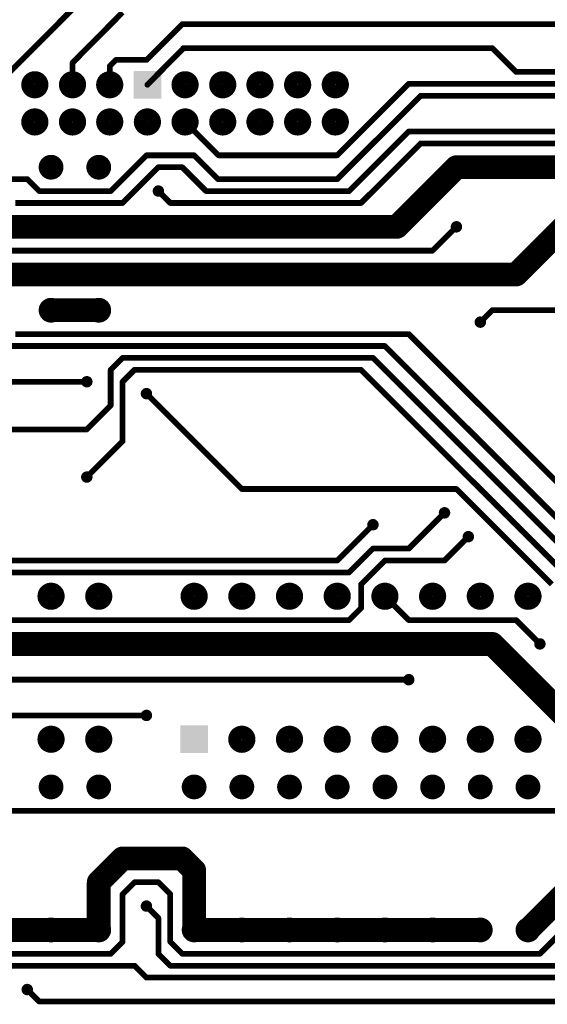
# Model space of a CAD drawing. Extents: x 0.24 to 7.39, y 0.21 to 4.62.
# Tile 2 of 33: x 1.98 to 3.09, y 0.21 to 2.28. Entities that reach past the tile are written whole.
import ezdxf

# ---------------------------------------------------------------- set-up
doc = ezdxf.new("R2010")
doc.units = 0

msp = doc.modelspace()

# ---------------------------------------------------------------- linework, layer by layer
at = {"layer": 'TOP'}
for points, const_width in [([(2.184, 2.396), (1.933, 2.144)], 0.012), ([(2.091, 2.19), (2.196, 2.296)], 0.012), ([(2.321, 2.271), (2.246, 2.196)], 0.012), ([(3.221, 2.271), (2.321, 2.271)], 0.012), ([(2.324, 2.221), (2.248, 2.144)], 0.012), ([(2.971, 2.221), (2.324, 2.221)], 0.012), ([(3.021, 2.171), (2.971, 2.221)], 0.012), ([(2.091, 2.144), (2.091, 2.19)], 0.012), ([(2.182, 2.196), (2.169, 2.183)], 0.012), ([(2.246, 2.196), (2.182, 2.196)], 0.012), ([(2.169, 2.183), (2.169, 2.144)], 0.012), ([(3.246, 2.171), (3.021, 2.171)], 0.012), ([(2.796, 2.146), (2.646, 1.996)], 0.012), ([(3.271, 2.146), (2.796, 2.146)], 0.012), ([(2.821, 2.121), (2.646, 1.946)], 0.012), ([(3.296, 2.121), (2.821, 2.121)], 0.012), ([(2.397, 1.996), (2.327, 2.066)], 0.012), ([(2.796, 2.046), (2.671, 1.921)], 0.012), ([(3.171, 2.046), (2.796, 2.046)], 0.012), ([(2.821, 2.021), (2.696, 1.896)], 0.012), ([(3.471, 2.021), (2.821, 2.021)], 0.012), ([(2.246, 1.996), (2.171, 1.921)], 0.012), ([(2.346, 1.996), (2.246, 1.996)], 0.012), ([(2.396, 1.946), (2.346, 1.996)], 0.012), ([(2.646, 1.996), (2.397, 1.996)], 0.012), ([(2.896, 1.971), (2.771, 1.846)], 0.05), ([(3.696, 1.971), (2.896, 1.971)], 0.05), ([(2.271, 1.971), (2.196, 1.896)], 0.012), ([(2.321, 1.971), (2.271, 1.971)], 0.012), ([(2.371, 1.921), (2.321, 1.971)], 0.012), ([(1.996, 1.946), (1.346, 1.946)], 0.012), ([(2.021, 1.921), (1.996, 1.946)], 0.012), ([(2.646, 1.946), (2.396, 1.946)], 0.012), ([(2.171, 1.921), (2.021, 1.921)], 0.012), ([(2.296, 1.896), (2.271, 1.921)], 0.012), ([(2.671, 1.921), (2.371, 1.921)], 0.012), ([(3.171, 1.896), (3.021, 1.746)], 0.05), ([(2.196, 1.896), (1.971, 1.896)], 0.012), ([(2.696, 1.896), (2.296, 1.896)], 0.012), ([(2.771, 1.846), (1.921, 1.846)], 0.05), ([(2.896, 1.846), (2.846, 1.796)], 0.012), ([(2.846, 1.796), (1.896, 1.796)], 0.012), ([(3.021, 1.746), (1.921, 1.746)], 0.05), ([(2.046, 1.671), (2.146, 1.671)], 0.05), ([(2.971, 1.671), (2.946, 1.646)], 0.012), ([(3.521, 1.671), (2.971, 1.671)], 0.012), ([(2.796, 1.621), (1.971, 1.621)], 0.012), ([(3.196, 1.221), (2.796, 1.621)], 0.012), ([(2.746, 1.596), (1.796, 1.596)], 0.012), ([(3.171, 1.171), (2.746, 1.596)], 0.012), ([(2.196, 1.571), (2.171, 1.546)], 0.012), ([(2.721, 1.571), (2.196, 1.571)], 0.012), ([(3.146, 1.146), (2.721, 1.571)], 0.012), ([(2.171, 1.546), (2.171, 1.471)], 0.012), ([(2.221, 1.546), (2.196, 1.521)], 0.012), ([(2.696, 1.546), (2.221, 1.546)], 0.012), ([(3.121, 1.121), (2.696, 1.546)], 0.012), ([(2.121, 1.521), (1.371, 1.521)], 0.012), ([(2.196, 1.521), (2.196, 1.396)], 0.012), ([(2.246, 1.496), (2.446, 1.296)], 0.012), ([(2.171, 1.471), (2.121, 1.421)], 0.012), ([(2.121, 1.421), (1.796, 1.421)], 0.012), ([(2.196, 1.396), (2.121, 1.321)], 0.012), ([(2.446, 1.296), (2.896, 1.296)], 0.012), ([(2.896, 1.296), (3.096, 1.096)], 0.012), ([(2.796, 1.171), (2.871, 1.246)], 0.012), ([(2.721, 1.221), (2.646, 1.146)], 0.012), ([(2.921, 1.196), (2.871, 1.146)], 0.012), ([(2.671, 1.121), (2.721, 1.171)], 0.012), ([(2.721, 1.171), (2.796, 1.171)], 0.012), ([(2.646, 1.146), (1.621, 1.146)], 0.012), ([(2.746, 1.146), (2.696, 1.096)], 0.012), ([(2.871, 1.146), (2.746, 1.146)], 0.012), ([(1.696, 1.121), (2.671, 1.121)], 0.012), ([(2.696, 1.096), (2.696, 1.046)], 0.012), ([(2.796, 1.021), (2.746, 1.071)], 0.012), ([(2.696, 1.046), (2.671, 1.021)], 0.012), ([(2.671, 1.021), (1.796, 1.021)], 0.012), ([(3.021, 1.021), (2.796, 1.021)], 0.012), ([(3.071, 0.971), (3.021, 1.021)], 0.012), ([(2.971, 0.971), (1.746, 0.971)], 0.05), ([(3.121, 0.821), (2.971, 0.971)], 0.05), ([(2.796, 0.896), (1.421, 0.896)], 0.012), ([(1.196, 0.821), (2.246, 0.821)], 0.012), ([(3.171, 0.621), (0.396, 0.621)], 0.012), ([(2.146, 0.471), (2.196, 0.521)], 0.05), ([(2.196, 0.521), (2.321, 0.521)], 0.05), ([(2.321, 0.521), (2.346, 0.496)], 0.05), ([(2.346, 0.496), (2.346, 0.371)], 0.05), ([(2.146, 0.371), (2.146, 0.471)], 0.05), ([(3.046, 0.371), (3.146, 0.471)], 0.05), ([(2.221, 0.471), (2.196, 0.446)], 0.012), ([(2.271, 0.471), (2.221, 0.471)], 0.012), ([(2.296, 0.446), (2.271, 0.471)], 0.012), ([(2.196, 0.446), (2.196, 0.346)], 0.012), ([(2.296, 0.346), (2.296, 0.446)], 0.012), ([(2.246, 0.421), (2.271, 0.396)], 0.012), ([(3.171, 0.421), (3.071, 0.321)], 0.012), ([(1.946, 0.371), (2.046, 0.371)], 0.05), ([(2.046, 0.371), (2.146, 0.371)], 0.05), ([(2.271, 0.396), (2.271, 0.321)], 0.012), ([(2.346, 0.371), (2.446, 0.371)], 0.05), ([(2.446, 0.371), (2.546, 0.371)], 0.05), ([(2.546, 0.371), (2.646, 0.371)], 0.05), ([(2.646, 0.371), (2.746, 0.371)], 0.05), ([(2.746, 0.371), (2.846, 0.371)], 0.05), ([(2.846, 0.371), (2.946, 0.371)], 0.05), ([(2.196, 0.346), (2.171, 0.321)], 0.012), ([(2.321, 0.321), (2.296, 0.346)], 0.012), ([(2.171, 0.321), (1.296, 0.321)], 0.012), ([(2.271, 0.321), (2.296, 0.296)], 0.012), ([(3.071, 0.321), (2.321, 0.321)], 0.012), ([(1.521, 0.296), (2.221, 0.296)], 0.012), ([(2.221, 0.296), (2.246, 0.271)], 0.012), ([(2.296, 0.296), (4.021, 0.296)], 0.012), ([(2.246, 0.271), (4.046, 0.271)], 0.012), ([(2.021, 0.221), (1.996, 0.246)], 0.012), ([(4.946, 0.221), (2.021, 0.221)], 0.012)]:
    msp.add_lwpolyline(points, dxfattribs=dict(at, const_width=const_width))
for points, const_width in [([(2.318, 2.271, 1), (2.324, 2.271, 1)], 0.006), ([(2.318, 2.271, 1), (2.324, 2.271, 1)], 0.006), ([(2.321, 2.221, 1), (2.327, 2.221, 1)], 0.006), ([(2.321, 2.221, 1), (2.327, 2.221, 1)], 0.006), ([(2.968, 2.221, 1), (2.974, 2.221, 1)], 0.006), ([(2.968, 2.221, 1), (2.974, 2.221, 1)], 0.006), ([(2.088, 2.19, 1), (2.094, 2.19, 1)], 0.006), ([(2.088, 2.19, 1), (2.094, 2.19, 1)], 0.006), ([(2.179, 2.196, 1), (2.185, 2.196, 1)], 0.006), ([(2.179, 2.196, 1), (2.185, 2.196, 1)], 0.006), ([(2.243, 2.196, 1), (2.249, 2.196, 1)], 0.006), ([(2.243, 2.196, 1), (2.249, 2.196, 1)], 0.006), ([(1.998, 2.144, 1), (2.026, 2.144, 1)], 0.029), ([(2.077, 2.144, 1), (2.105, 2.144, 1)], 0.029), ([(2.155, 2.144, 1), (2.183, 2.144, 1)], 0.029), ([(2.166, 2.183, 1), (2.172, 2.183, 1)], 0.006), ([(2.166, 2.183, 1), (2.172, 2.183, 1)], 0.006), ([(2.313, 2.144, 1), (2.341, 2.144, 1)], 0.029), ([(2.392, 2.144, 1), (2.42, 2.144, 1)], 0.029), ([(2.47, 2.144, 1), (2.498, 2.144, 1)], 0.029), ([(2.549, 2.144, 1), (2.577, 2.144, 1)], 0.029), ([(2.628, 2.144, 1), (2.656, 2.144, 1)], 0.029), ([(3.018, 2.171, 1), (3.024, 2.171, 1)], 0.006), ([(3.018, 2.171, 1), (3.024, 2.171, 1)], 0.006), ([(2.088, 2.144, 1), (2.094, 2.144, 1)], 0.006), ([(2.166, 2.144, 1), (2.172, 2.144, 1)], 0.006), ([(2.245, 2.144, 1), (2.251, 2.144, 1)], 0.006), ([(2.793, 2.146, 1), (2.799, 2.146, 1)], 0.006), ([(2.793, 2.146, 1), (2.799, 2.146, 1)], 0.006), ([(2.818, 2.121, 1), (2.824, 2.121, 1)], 0.006), ([(2.818, 2.121, 1), (2.824, 2.121, 1)], 0.006), ([(1.998, 2.066, 1), (2.026, 2.066, 1)], 0.029), ([(2.077, 2.066, 1), (2.105, 2.066, 1)], 0.029), ([(2.155, 2.066, 1), (2.183, 2.066, 1)], 0.029), ([(2.234, 2.066, 1), (2.262, 2.066, 1)], 0.029), ([(2.313, 2.066, 1), (2.341, 2.066, 1)], 0.029), ([(2.392, 2.066, 1), (2.42, 2.066, 1)], 0.029), ([(2.47, 2.066, 1), (2.498, 2.066, 1)], 0.029), ([(2.549, 2.066, 1), (2.577, 2.066, 1)], 0.029), ([(2.628, 2.066, 1), (2.656, 2.066, 1)], 0.029), ([(2.324, 2.066, 1), (2.33, 2.066, 1)], 0.006), ([(2.793, 2.046, 1), (2.799, 2.046, 1)], 0.006), ([(2.793, 2.046, 1), (2.799, 2.046, 1)], 0.006), ([(2.818, 2.021, 1), (2.824, 2.021, 1)], 0.006), ([(2.818, 2.021, 1), (2.824, 2.021, 1)], 0.006), ([(2.033, 1.971, 1), (2.059, 1.971, 1)], 0.026), ([(2.133, 1.971, 1), (2.159, 1.971, 1)], 0.026), ([(2.243, 1.996, 1), (2.249, 1.996, 1)], 0.006), ([(2.243, 1.996, 1), (2.249, 1.996, 1)], 0.006), ([(2.343, 1.996, 1), (2.349, 1.996, 1)], 0.006), ([(2.343, 1.996, 1), (2.349, 1.996, 1)], 0.006), ([(2.394, 1.996, 1), (2.4, 1.996, 1)], 0.006), ([(2.394, 1.996, 1), (2.4, 1.996, 1)], 0.006), ([(2.643, 1.996, 1), (2.649, 1.996, 1)], 0.006), ([(2.643, 1.996, 1), (2.649, 1.996, 1)], 0.006), ([(2.8835, 1.971, 1), (2.9085, 1.971, 1)], 0.025), ([(2.8835, 1.971, 1), (2.9085, 1.971, 1)], 0.025), ([(2.268, 1.971, 1), (2.274, 1.971, 1)], 0.006), ([(2.268, 1.971, 1), (2.274, 1.971, 1)], 0.006), ([(2.318, 1.971, 1), (2.324, 1.971, 1)], 0.006), ([(2.318, 1.971, 1), (2.324, 1.971, 1)], 0.006), ([(1.993, 1.946, 1), (1.999, 1.946, 1)], 0.006), ([(1.993, 1.946, 1), (1.999, 1.946, 1)], 0.006), ([(2.393, 1.946, 1), (2.399, 1.946, 1)], 0.006), ([(2.393, 1.946, 1), (2.399, 1.946, 1)], 0.006), ([(2.643, 1.946, 1), (2.649, 1.946, 1)], 0.006), ([(2.643, 1.946, 1), (2.649, 1.946, 1)], 0.006), ([(2.018, 1.921, 1), (2.024, 1.921, 1)], 0.006), ([(2.018, 1.921, 1), (2.024, 1.921, 1)], 0.006), ([(2.168, 1.921, 1), (2.174, 1.921, 1)], 0.006), ([(2.168, 1.921, 1), (2.174, 1.921, 1)], 0.006), ([(2.265, 1.921, 1), (2.277, 1.921, 1)], 0.012), ([(2.268, 1.921, 1), (2.274, 1.921, 1)], 0.006), ([(2.368, 1.921, 1), (2.374, 1.921, 1)], 0.006), ([(2.368, 1.921, 1), (2.374, 1.921, 1)], 0.006), ([(2.668, 1.921, 1), (2.674, 1.921, 1)], 0.006), ([(2.668, 1.921, 1), (2.674, 1.921, 1)], 0.006), ([(2.193, 1.896, 1), (2.199, 1.896, 1)], 0.006), ([(2.193, 1.896, 1), (2.199, 1.896, 1)], 0.006), ([(2.293, 1.896, 1), (2.299, 1.896, 1)], 0.006), ([(2.293, 1.896, 1), (2.299, 1.896, 1)], 0.006), ([(2.693, 1.896, 1), (2.699, 1.896, 1)], 0.006), ([(2.693, 1.896, 1), (2.699, 1.896, 1)], 0.006), ([(2.7585, 1.846, 1), (2.7835, 1.846, 1)], 0.025), ([(2.7585, 1.846, 1), (2.7835, 1.846, 1)], 0.025), ([(2.89, 1.846, 1), (2.902, 1.846, 1)], 0.012), ([(2.893, 1.846, 1), (2.899, 1.846, 1)], 0.006), ([(2.843, 1.796, 1), (2.849, 1.796, 1)], 0.006), ([(2.843, 1.796, 1), (2.849, 1.796, 1)], 0.006), ([(3.0085, 1.746, 1), (3.0335, 1.746, 1)], 0.025), ([(3.0085, 1.746, 1), (3.0335, 1.746, 1)], 0.025), ([(2.033, 1.671, 1), (2.059, 1.671, 1)], 0.026), ([(2.0335, 1.671, 1), (2.0585, 1.671, 1)], 0.025), ([(2.133, 1.671, 1), (2.159, 1.671, 1)], 0.026), ([(2.1335, 1.671, 1), (2.1585, 1.671, 1)], 0.025), ([(2.968, 1.671, 1), (2.974, 1.671, 1)], 0.006), ([(2.968, 1.671, 1), (2.974, 1.671, 1)], 0.006), ([(2.94, 1.646, 1), (2.952, 1.646, 1)], 0.012), ([(2.943, 1.646, 1), (2.949, 1.646, 1)], 0.006), ([(2.793, 1.621, 1), (2.799, 1.621, 1)], 0.006), ([(2.793, 1.621, 1), (2.799, 1.621, 1)], 0.006), ([(2.743, 1.596, 1), (2.749, 1.596, 1)], 0.006), ([(2.743, 1.596, 1), (2.749, 1.596, 1)], 0.006), ([(2.193, 1.571, 1), (2.199, 1.571, 1)], 0.006), ([(2.193, 1.571, 1), (2.199, 1.571, 1)], 0.006), ([(2.718, 1.571, 1), (2.724, 1.571, 1)], 0.006), ([(2.718, 1.571, 1), (2.724, 1.571, 1)], 0.006), ([(2.168, 1.546, 1), (2.174, 1.546, 1)], 0.006), ([(2.168, 1.546, 1), (2.174, 1.546, 1)], 0.006), ([(2.218, 1.546, 1), (2.224, 1.546, 1)], 0.006), ([(2.218, 1.546, 1), (2.224, 1.546, 1)], 0.006), ([(2.693, 1.546, 1), (2.699, 1.546, 1)], 0.006), ([(2.693, 1.546, 1), (2.699, 1.546, 1)], 0.006), ([(2.115, 1.521, 1), (2.127, 1.521, 1)], 0.012), ([(2.118, 1.521, 1), (2.124, 1.521, 1)], 0.006), ([(2.193, 1.521, 1), (2.199, 1.521, 1)], 0.006), ([(2.193, 1.521, 1), (2.199, 1.521, 1)], 0.006), ([(2.24, 1.496, 1), (2.252, 1.496, 1)], 0.012), ([(2.243, 1.496, 1), (2.249, 1.496, 1)], 0.006), ([(2.168, 1.471, 1), (2.174, 1.471, 1)], 0.006), ([(2.168, 1.471, 1), (2.174, 1.471, 1)], 0.006), ([(2.118, 1.421, 1), (2.124, 1.421, 1)], 0.006), ([(2.118, 1.421, 1), (2.124, 1.421, 1)], 0.006), ([(2.193, 1.396, 1), (2.199, 1.396, 1)], 0.006), ([(2.193, 1.396, 1), (2.199, 1.396, 1)], 0.006), ([(2.115, 1.321, 1), (2.127, 1.321, 1)], 0.012), ([(2.118, 1.321, 1), (2.124, 1.321, 1)], 0.006), ([(2.443, 1.296, 1), (2.449, 1.296, 1)], 0.006), ([(2.443, 1.296, 1), (2.449, 1.296, 1)], 0.006), ([(2.893, 1.296, 1), (2.899, 1.296, 1)], 0.006), ([(2.893, 1.296, 1), (2.899, 1.296, 1)], 0.006), ([(2.865, 1.246, 1), (2.877, 1.246, 1)], 0.012), ([(2.868, 1.246, 1), (2.874, 1.246, 1)], 0.006), ([(2.715, 1.221, 1), (2.727, 1.221, 1)], 0.012), ([(2.718, 1.221, 1), (2.724, 1.221, 1)], 0.006), ([(2.915, 1.196, 1), (2.927, 1.196, 1)], 0.012), ([(2.918, 1.196, 1), (2.924, 1.196, 1)], 0.006), ([(2.718, 1.171, 1), (2.724, 1.171, 1)], 0.006), ([(2.718, 1.171, 1), (2.724, 1.171, 1)], 0.006), ([(2.793, 1.171, 1), (2.799, 1.171, 1)], 0.006), ([(2.793, 1.171, 1), (2.799, 1.171, 1)], 0.006), ([(2.643, 1.146, 1), (2.649, 1.146, 1)], 0.006), ([(2.643, 1.146, 1), (2.649, 1.146, 1)], 0.006), ([(2.743, 1.146, 1), (2.749, 1.146, 1)], 0.006), ([(2.743, 1.146, 1), (2.749, 1.146, 1)], 0.006), ([(2.868, 1.146, 1), (2.874, 1.146, 1)], 0.006), ([(2.868, 1.146, 1), (2.874, 1.146, 1)], 0.006), ([(2.668, 1.121, 1), (2.674, 1.121, 1)], 0.006), ([(2.668, 1.121, 1), (2.674, 1.121, 1)], 0.006), ([(2.032, 1.071, 1), (2.06, 1.071, 1)], 0.029), ([(2.132, 1.071, 1), (2.16, 1.071, 1)], 0.029), ([(2.332, 1.071, 1), (2.36, 1.071, 1)], 0.029), ([(2.432, 1.071, 1), (2.46, 1.071, 1)], 0.029), ([(2.532, 1.071, 1), (2.56, 1.071, 1)], 0.029), ([(2.632, 1.071, 1), (2.66, 1.071, 1)], 0.029), ([(2.693, 1.096, 1), (2.699, 1.096, 1)], 0.006), ([(2.693, 1.096, 1), (2.699, 1.096, 1)], 0.006), ([(2.732, 1.071, 1), (2.76, 1.071, 1)], 0.029), ([(2.832, 1.071, 1), (2.86, 1.071, 1)], 0.029), ([(2.932, 1.071, 1), (2.96, 1.071, 1)], 0.029), ([(3.032, 1.071, 1), (3.06, 1.071, 1)], 0.029), ([(2.743, 1.071, 1), (2.749, 1.071, 1)], 0.006), ([(2.693, 1.046, 1), (2.699, 1.046, 1)], 0.006), ([(2.693, 1.046, 1), (2.699, 1.046, 1)], 0.006), ([(2.668, 1.021, 1), (2.674, 1.021, 1)], 0.006), ([(2.668, 1.021, 1), (2.674, 1.021, 1)], 0.006), ([(2.793, 1.021, 1), (2.799, 1.021, 1)], 0.006), ([(2.793, 1.021, 1), (2.799, 1.021, 1)], 0.006), ([(3.018, 1.021, 1), (3.024, 1.021, 1)], 0.006), ([(3.018, 1.021, 1), (3.024, 1.021, 1)], 0.006), ([(2.9585, 0.971, 1), (2.9835, 0.971, 1)], 0.025), ([(2.9585, 0.971, 1), (2.9835, 0.971, 1)], 0.025), ([(3.065, 0.971, 1), (3.077, 0.971, 1)], 0.012), ([(3.068, 0.971, 1), (3.074, 0.971, 1)], 0.006), ([(2.79, 0.896, 1), (2.802, 0.896, 1)], 0.012), ([(2.793, 0.896, 1), (2.799, 0.896, 1)], 0.006), ([(2.24, 0.821, 1), (2.252, 0.821, 1)], 0.012), ([(2.243, 0.821, 1), (2.249, 0.821, 1)], 0.006), ([(2.032, 0.771, 1), (2.06, 0.771, 1)], 0.029), ([(2.132, 0.771, 1), (2.16, 0.771, 1)], 0.029), ([(2.432, 0.771, 1), (2.46, 0.771, 1)], 0.029), ([(2.532, 0.771, 1), (2.56, 0.771, 1)], 0.029), ([(2.632, 0.771, 1), (2.66, 0.771, 1)], 0.029), ([(2.732, 0.771, 1), (2.76, 0.771, 1)], 0.029), ([(2.832, 0.771, 1), (2.86, 0.771, 1)], 0.029), ([(2.932, 0.771, 1), (2.96, 0.771, 1)], 0.029), ([(3.032, 0.771, 1), (3.06, 0.771, 1)], 0.029), ([(2.033, 0.671, 1), (2.059, 0.671, 1)], 0.026), ([(2.133, 0.671, 1), (2.159, 0.671, 1)], 0.026), ([(2.333, 0.671, 1), (2.359, 0.671, 1)], 0.026), ([(2.433, 0.671, 1), (2.459, 0.671, 1)], 0.026), ([(2.533, 0.671, 1), (2.559, 0.671, 1)], 0.026), ([(2.633, 0.671, 1), (2.659, 0.671, 1)], 0.026), ([(2.733, 0.671, 1), (2.759, 0.671, 1)], 0.026), ([(2.833, 0.671, 1), (2.859, 0.671, 1)], 0.026), ([(2.933, 0.671, 1), (2.959, 0.671, 1)], 0.026), ([(3.033, 0.671, 1), (3.059, 0.671, 1)], 0.026), ([(2.1835, 0.521, 1), (2.2085, 0.521, 1)], 0.025), ([(2.1835, 0.521, 1), (2.2085, 0.521, 1)], 0.025), ([(2.3085, 0.521, 1), (2.3335, 0.521, 1)], 0.025), ([(2.3085, 0.521, 1), (2.3335, 0.521, 1)], 0.025), ([(2.3335, 0.496, 1), (2.3585, 0.496, 1)], 0.025), ([(2.3335, 0.496, 1), (2.3585, 0.496, 1)], 0.025), ([(2.1335, 0.471, 1), (2.1585, 0.471, 1)], 0.025), ([(2.1335, 0.471, 1), (2.1585, 0.471, 1)], 0.025), ([(2.218, 0.471, 1), (2.224, 0.471, 1)], 0.006), ([(2.218, 0.471, 1), (2.224, 0.471, 1)], 0.006), ([(2.268, 0.471, 1), (2.274, 0.471, 1)], 0.006), ([(2.268, 0.471, 1), (2.274, 0.471, 1)], 0.006), ([(2.193, 0.446, 1), (2.199, 0.446, 1)], 0.006), ([(2.193, 0.446, 1), (2.199, 0.446, 1)], 0.006), ([(2.293, 0.446, 1), (2.299, 0.446, 1)], 0.006), ([(2.293, 0.446, 1), (2.299, 0.446, 1)], 0.006), ([(2.24, 0.421, 1), (2.252, 0.421, 1)], 0.012), ([(2.243, 0.421, 1), (2.249, 0.421, 1)], 0.006), ([(2.033, 0.371, 1), (2.059, 0.371, 1)], 0.026), ([(2.0335, 0.371, 1), (2.0585, 0.371, 1)], 0.025), ([(2.0335, 0.371, 1), (2.0585, 0.371, 1)], 0.025), ([(2.133, 0.371, 1), (2.159, 0.371, 1)], 0.026), ([(2.1335, 0.371, 1), (2.1585, 0.371, 1)], 0.025), ([(2.1335, 0.371, 1), (2.1585, 0.371, 1)], 0.025), ([(2.268, 0.396, 1), (2.274, 0.396, 1)], 0.006), ([(2.268, 0.396, 1), (2.274, 0.396, 1)], 0.006), ([(2.333, 0.371, 1), (2.359, 0.371, 1)], 0.026), ([(2.3335, 0.371, 1), (2.3585, 0.371, 1)], 0.025), ([(2.3335, 0.371, 1), (2.3585, 0.371, 1)], 0.025), ([(2.433, 0.371, 1), (2.459, 0.371, 1)], 0.026), ([(2.4335, 0.371, 1), (2.4585, 0.371, 1)], 0.025), ([(2.4335, 0.371, 1), (2.4585, 0.371, 1)], 0.025), ([(2.533, 0.371, 1), (2.559, 0.371, 1)], 0.026), ([(2.5335, 0.371, 1), (2.5585, 0.371, 1)], 0.025), ([(2.5335, 0.371, 1), (2.5585, 0.371, 1)], 0.025), ([(2.633, 0.371, 1), (2.659, 0.371, 1)], 0.026), ([(2.6335, 0.371, 1), (2.6585, 0.371, 1)], 0.025), ([(2.6335, 0.371, 1), (2.6585, 0.371, 1)], 0.025), ([(2.733, 0.371, 1), (2.759, 0.371, 1)], 0.026), ([(2.7335, 0.371, 1), (2.7585, 0.371, 1)], 0.025), ([(2.7335, 0.371, 1), (2.7585, 0.371, 1)], 0.025), ([(2.833, 0.371, 1), (2.859, 0.371, 1)], 0.026), ([(2.8335, 0.371, 1), (2.8585, 0.371, 1)], 0.025), ([(2.8335, 0.371, 1), (2.8585, 0.371, 1)], 0.025), ([(2.933, 0.371, 1), (2.959, 0.371, 1)], 0.026), ([(2.9335, 0.371, 1), (2.9585, 0.371, 1)], 0.025), ([(3.033, 0.371, 1), (3.059, 0.371, 1)], 0.026), ([(3.0335, 0.371, 1), (3.0585, 0.371, 1)], 0.025), ([(2.193, 0.346, 1), (2.199, 0.346, 1)], 0.006), ([(2.193, 0.346, 1), (2.199, 0.346, 1)], 0.006), ([(2.293, 0.346, 1), (2.299, 0.346, 1)], 0.006), ([(2.293, 0.346, 1), (2.299, 0.346, 1)], 0.006), ([(2.168, 0.321, 1), (2.174, 0.321, 1)], 0.006), ([(2.168, 0.321, 1), (2.174, 0.321, 1)], 0.006), ([(2.268, 0.321, 1), (2.274, 0.321, 1)], 0.006), ([(2.268, 0.321, 1), (2.274, 0.321, 1)], 0.006), ([(2.318, 0.321, 1), (2.324, 0.321, 1)], 0.006), ([(2.318, 0.321, 1), (2.324, 0.321, 1)], 0.006), ([(3.068, 0.321, 1), (3.074, 0.321, 1)], 0.006), ([(3.068, 0.321, 1), (3.074, 0.321, 1)], 0.006), ([(2.218, 0.296, 1), (2.224, 0.296, 1)], 0.006), ([(2.218, 0.296, 1), (2.224, 0.296, 1)], 0.006), ([(2.293, 0.296, 1), (2.299, 0.296, 1)], 0.006), ([(2.293, 0.296, 1), (2.299, 0.296, 1)], 0.006), ([(2.243, 0.271, 1), (2.249, 0.271, 1)], 0.006), ([(2.243, 0.271, 1), (2.249, 0.271, 1)], 0.006), ([(1.99, 0.246, 1), (2.002, 0.246, 1)], 0.012), ([(1.993, 0.246, 1), (1.999, 0.246, 1)], 0.006), ([(2.018, 0.221, 1), (2.024, 0.221, 1)], 0.006), ([(2.018, 0.221, 1), (2.024, 0.221, 1)], 0.006)]:
    msp.add_lwpolyline(points, format="xyb", close=True, dxfattribs=dict(at, const_width=const_width))
for points in [[(2.219, 2.115), (2.277, 2.115), (2.219, 2.173), (2.277, 2.173)], [(2.317, 0.742), (2.375, 0.742), (2.317, 0.8), (2.375, 0.8)]]:
    msp.add_solid(points, dxfattribs=at)

doc.saveas('drawing.dxf')
